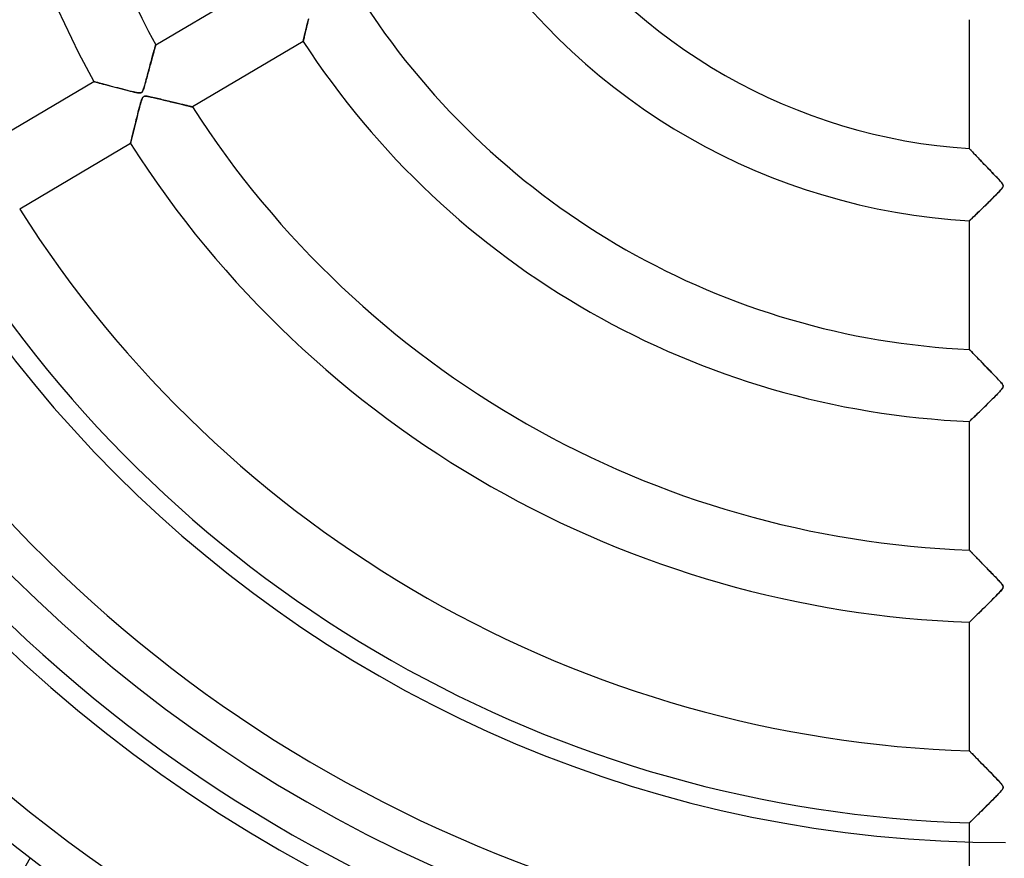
# Model space of a CAD drawing. Header units: millimetres. Extents: x -635 to 635, y -635 to 635.
# Tile 10 of 53: x -137 to 0, y -177 to -60. Entities that reach past the tile are written whole.
import ezdxf

# ---------------------------------------------------------------- set-up
doc = ezdxf.new("R2010")
doc.units = ezdxf.units.MM
doc.layers.add('HIDDEN', color=7, linetype='Continuous')
doc.layers.add('THICK', color=7, linetype='Continuous')

msp = doc.modelspace()

# ---------------------------------------------------------------- linework, layer by layer
at = {"layer": 'HIDDEN'}
for p, q in [((-117.92, -63.93), (-102.55, -54.84)), ((-97.01, -61.57), (-96.93, -61.26)), ((-96.93, -61.22), (-96.99, -61.49)), ((-96.93, -61.26), (-96.86, -60.93)), ((-96.86, -60.94), (-96.93, -61.22)), ((-96.86, -60.93), (-96.77, -60.6)), ((-96.79, -60.65), (-96.86, -60.94)), ((-96.71, -60.34), (-96.79, -60.65)), ((-96.77, -60.6), (-96.69, -60.27)), ((-5, -78.33), (-5, -60.43)), ((-97.36, -63.01), (-97.31, -62.83)), ((-97.3, -62.79), (-97.34, -62.95)), ((-97.31, -62.83), (-97.26, -62.62)), ((-97.26, -62.61), (-97.3, -62.79)), ((-97.26, -62.62), (-97.21, -62.39)), ((-97.21, -62.42), (-97.26, -62.61)), ((-97.21, -62.39), (-97.15, -62.13)), ((-97.16, -62.21), (-97.21, -62.42)), ((-97.11, -61.98), (-97.16, -62.21)), ((-97.15, -62.13), (-97.08, -61.86)), ((-97.05, -61.74), (-97.11, -61.98)), ((-97.08, -61.86), (-97.01, -61.57)), ((-96.99, -61.49), (-97.05, -61.74)), ((-118.03, -64.31), (-118, -64.21)), ((-117.98, -64.16), (-118.01, -64.24)), ((-118, -64.21), (-117.98, -64.13)), ((-117.98, -64.13), (-117.96, -64.06)), ((-117.97, -64.09), (-117.98, -64.16)), ((-117.95, -64.03), (-117.97, -64.09)), ((-117.96, -64.06), (-117.94, -64)), ((-117.94, -63.99), (-117.95, -64.03)), ((-117.93, -63.96), (-117.94, -63.99)), ((-117.94, -64), (-117.93, -63.96)), ((-117.92, -63.94), (-117.93, -63.96)), ((-117.93, -63.96), (-117.92, -63.94)), ((-117.92, -63.93), (-117.92, -63.94)), ((-117.92, -63.94), (-117.92, -63.93)), ((-97.46, -63.45), (-112.83, -72.54)), ((-97.46, -63.45), (-97.45, -63.43)), ((-97.45, -63.43), (-97.46, -63.45)), ((-97.45, -63.43), (-97.44, -63.37)), ((-97.44, -63.39), (-97.45, -63.43)), ((-97.44, -63.37), (-97.42, -63.29)), ((-97.43, -63.31), (-97.44, -63.39)), ((-97.4, -63.22), (-97.43, -63.31)), ((-97.42, -63.29), (-97.39, -63.17)), ((-97.38, -63.1), (-97.4, -63.22)), ((-97.39, -63.17), (-97.36, -63.01)), ((-97.34, -62.95), (-97.38, -63.1)), ((-118.37, -65.55), (-118.41, -65.72)), ((-118.4, -65.65), (-118.35, -65.47)), ((-118.32, -65.39), (-118.37, -65.55)), ((-118.35, -65.47), (-118.3, -65.3)), ((-118.28, -65.23), (-118.32, -65.39)), ((-118.3, -65.3), (-118.25, -65.13)), ((-118.24, -65.08), (-118.28, -65.23)), ((-118.25, -65.13), (-118.21, -64.97)), ((-118.2, -64.93), (-118.24, -65.08)), ((-118.21, -64.97), (-118.17, -64.82)), ((-118.16, -64.79), (-118.2, -64.93)), ((-118.17, -64.82), (-118.13, -64.68)), ((-118.12, -64.67), (-118.16, -64.79)), ((-118.13, -64.68), (-118.09, -64.55)), ((-118.09, -64.54), (-118.12, -64.67)), ((-118.09, -64.55), (-118.06, -64.42)), ((-118.06, -64.43), (-118.09, -64.54)), ((-118.06, -64.42), (-118.03, -64.31)), ((-118.03, -64.33), (-118.06, -64.43)), ((-118.01, -64.24), (-118.03, -64.33)), ((-118.8, -67.15), (-118.74, -66.92)), ((-118.72, -66.84), (-118.77, -67.04)), ((-118.74, -66.92), (-118.68, -66.69)), ((-118.66, -66.64), (-118.72, -66.84)), ((-118.68, -66.69), (-118.62, -66.47)), ((-118.61, -66.45), (-118.66, -66.64)), ((-118.62, -66.47), (-118.56, -66.25)), ((-118.56, -66.26), (-118.61, -66.45)), ((-118.56, -66.25), (-118.5, -66.05)), ((-118.51, -66.08), (-118.56, -66.26)), ((-118.46, -65.9), (-118.51, -66.08)), ((-118.5, -66.05), (-118.45, -65.85)), ((-118.41, -65.72), (-118.46, -65.9)), ((-118.45, -65.85), (-118.4, -65.65)), ((-119.11, -68.28), (-119.17, -68.5)), ((-119.12, -68.34), (-119.06, -68.11)), ((-119.05, -68.07), (-119.11, -68.28)), ((-119.06, -68.11), (-119, -67.88)), ((-118.99, -67.86), (-119.05, -68.07)), ((-119, -67.88), (-118.94, -67.64)), ((-118.94, -67.65), (-118.99, -67.86)), ((-118.94, -67.64), (-118.87, -67.4)), ((-118.88, -67.44), (-118.94, -67.65)), ((-118.83, -67.24), (-118.88, -67.44)), ((-118.87, -67.4), (-118.8, -67.15)), ((-118.77, -67.04), (-118.83, -67.24)), ((-141.88, -78.1), (-126.52, -69.01)), ((-126.5, -69.02), (-126.52, -69.01)), ((-126.52, -69.01), (-126.49, -69.02)), ((-126.45, -69.03), (-126.5, -69.02)), ((-126.49, -69.02), (-126.43, -69.04)), ((-126.36, -69.06), (-126.45, -69.03)), ((-126.43, -69.04), (-126.32, -69.07)), ((-126.25, -69.09), (-126.36, -69.06)), ((-126.32, -69.07), (-126.17, -69.11)), ((-126.1, -69.13), (-126.25, -69.09)), ((-126.17, -69.11), (-125.98, -69.16)), ((-125.93, -69.17), (-126.1, -69.13)), ((-125.98, -69.16), (-125.76, -69.22)), ((-125.74, -69.22), (-125.93, -69.17)), ((-125.76, -69.22), (-125.51, -69.29)), ((-125.53, -69.28), (-125.74, -69.22)), ((-125.29, -69.35), (-125.53, -69.28)), ((-125.51, -69.29), (-125.23, -69.36)), ((-125.04, -69.41), (-125.29, -69.35)), ((-125.23, -69.36), (-124.93, -69.44)), ((-124.78, -69.48), (-125.04, -69.41)), ((-124.93, -69.44), (-124.61, -69.53)), ((-124.49, -69.56), (-124.78, -69.48)), ((-124.61, -69.53), (-124.27, -69.62)), ((-124.19, -69.64), (-124.49, -69.56)), ((-124.27, -69.62), (-123.92, -69.71)), ((-123.87, -69.73), (-124.19, -69.64)), ((-119.47, -69.58), (-119.53, -69.79)), ((-119.53, -69.79), (-119.49, -69.65)), ((-119.49, -69.65), (-119.45, -69.5)), ((-119.41, -69.36), (-119.47, -69.58)), ((-119.45, -69.5), (-119.4, -69.33)), ((-119.35, -69.14), (-119.41, -69.36)), ((-119.4, -69.33), (-119.35, -69.16)), ((-119.29, -68.93), (-119.35, -69.14)), ((-119.35, -69.16), (-119.3, -68.97)), ((-119.3, -68.97), (-119.24, -68.77)), ((-119.23, -68.71), (-119.29, -68.93)), ((-119.24, -68.77), (-119.18, -68.56)), ((-119.17, -68.5), (-119.23, -68.71)), ((-119.18, -68.56), (-119.12, -68.34)), ((-123.92, -69.71), (-123.55, -69.81)), ((-123.53, -69.82), (-123.87, -69.73)), ((-123.55, -69.81), (-123.19, -69.91)), ((-123.18, -69.91), (-123.53, -69.82)), ((-123.19, -69.91), (-122.82, -70)), ((-122.83, -70), (-123.18, -69.91)), ((-122.48, -70.09), (-122.83, -70)), ((-122.82, -70), (-122.47, -70.09)), ((-122.15, -70.18), (-122.48, -70.09)), ((-122.47, -70.09), (-122.13, -70.18)), ((-121.84, -70.25), (-122.15, -70.18)), ((-122.13, -70.18), (-121.8, -70.27)), ((-121.54, -70.33), (-121.84, -70.25)), ((-121.8, -70.27), (-121.48, -70.34)), ((-121.27, -70.39), (-121.54, -70.33)), ((-121.48, -70.34), (-121.19, -70.41)), ((-121.02, -70.45), (-121.27, -70.39)), ((-121.19, -70.41), (-120.92, -70.48)), ((-120.8, -70.5), (-121.02, -70.45)), ((-120.92, -70.48), (-120.68, -70.53)), ((-120.59, -70.55), (-120.8, -70.5)), ((-120.68, -70.53), (-120.46, -70.57)), ((-120.41, -70.58), (-120.59, -70.55)), ((-120.46, -70.57), (-120.28, -70.59)), ((-120.25, -70.6), (-120.41, -70.58)), ((-120.28, -70.59), (-120.14, -70.6)), ((-120.13, -70.6), (-120.25, -70.6)), ((-120.14, -70.6), (-120.03, -70.59)), ((-120.03, -70.59), (-120.13, -70.6)), ((-119.95, -70.57), (-120.03, -70.59)), ((-120.03, -70.59), (-119.95, -70.57)), ((-119.88, -70.53), (-119.95, -70.57)), ((-119.95, -70.57), (-119.88, -70.53)), ((-119.82, -70.47), (-119.88, -70.53)), ((-119.88, -70.53), (-119.82, -70.47)), ((-119.77, -70.39), (-119.82, -70.47)), ((-119.82, -70.47), (-119.76, -70.39)), ((-119.71, -70.28), (-119.77, -70.39)), ((-119.76, -70.39), (-119.71, -70.28)), ((-119.65, -70.14), (-119.71, -70.28)), ((-119.71, -70.28), (-119.66, -70.16)), ((-119.66, -70.16), (-119.61, -70.03)), ((-119.59, -69.98), (-119.65, -70.14)), ((-119.61, -70.03), (-119.57, -69.91)), ((-119.53, -69.79), (-119.59, -69.98)), ((-119.57, -69.91), (-119.53, -69.79)), ((-119.48, -71.05), (-119.56, -71.08)), ((-119.55, -71.07), (-119.48, -71.05)), ((-119.48, -71.05), (-119.38, -71.04)), ((-119.38, -71.04), (-119.48, -71.05)), ((-119.38, -71.04), (-119.26, -71.04)), ((-119.26, -71.04), (-119.38, -71.04)), ((-119.26, -71.04), (-119.13, -71.06)), ((-119.11, -71.06), (-119.26, -71.04)), ((-120.11, -72.36), (-120.18, -72.63)), ((-120.17, -72.57), (-120.09, -72.28)), ((-120.04, -72.11), (-120.11, -72.36)), ((-120.09, -72.28), (-120.01, -72.01)), ((-119.98, -71.89), (-120.04, -72.11)), ((-120.01, -72.01), (-119.94, -71.77)), ((-119.91, -71.69), (-119.98, -71.89)), ((-119.94, -71.77), (-119.87, -71.56)), ((-119.85, -71.51), (-119.91, -71.69)), ((-119.87, -71.56), (-119.81, -71.39)), ((-119.8, -71.37), (-119.85, -71.51)), ((-119.81, -71.39), (-119.75, -71.27)), ((-119.74, -71.26), (-119.8, -71.37)), ((-119.75, -71.27), (-119.69, -71.18)), ((-119.68, -71.17), (-119.74, -71.26)), ((-119.69, -71.18), (-119.62, -71.12)), ((-119.62, -71.12), (-119.68, -71.17)), ((-119.62, -71.12), (-119.55, -71.07)), ((-119.56, -71.08), (-119.62, -71.12)), ((-119.13, -71.06), (-118.99, -71.08)), ((-118.94, -71.09), (-119.11, -71.06)), ((-118.99, -71.08), (-118.86, -71.1)), ((-118.74, -71.13), (-118.94, -71.09)), ((-118.86, -71.1), (-118.74, -71.13)), ((-118.74, -71.13), (-118.6, -71.16)), ((-118.53, -71.17), (-118.74, -71.13)), ((-118.6, -71.16), (-118.45, -71.19)), ((-118.31, -71.22), (-118.53, -71.17)), ((-118.45, -71.19), (-118.28, -71.23)), ((-118.09, -71.27), (-118.31, -71.22)), ((-118.28, -71.23), (-118.1, -71.27)), ((-118.1, -71.27), (-117.91, -71.32)), ((-117.87, -71.33), (-118.09, -71.27)), ((-117.91, -71.32), (-117.71, -71.36)), ((-117.65, -71.38), (-117.87, -71.33)), ((-117.71, -71.36), (-117.49, -71.41)), ((-117.43, -71.43), (-117.65, -71.38)), ((-117.49, -71.41), (-117.27, -71.47)), ((-117.22, -71.48), (-117.43, -71.43)), ((-117.27, -71.47), (-117.05, -71.52)), ((-117, -71.53), (-117.22, -71.48)), ((-117.05, -71.52), (-116.81, -71.58)), ((-116.79, -71.59), (-117, -71.53)), ((-116.81, -71.58), (-116.57, -71.64)), ((-116.58, -71.64), (-116.79, -71.59)), ((-116.37, -71.69), (-116.58, -71.64)), ((-116.57, -71.64), (-116.33, -71.7)), ((-116.16, -71.74), (-116.37, -71.69)), ((-116.33, -71.7), (-116.08, -71.76)), ((-115.96, -71.79), (-116.16, -71.74)), ((-116.08, -71.76), (-115.85, -71.81)), ((-115.76, -71.83), (-115.96, -71.79)), ((-115.85, -71.81), (-115.61, -71.87)), ((-115.57, -71.88), (-115.76, -71.83)), ((-115.61, -71.87), (-115.39, -71.92)), ((-115.37, -71.93), (-115.57, -71.88)), ((-115.39, -71.92), (-115.17, -71.98)), ((-115.18, -71.97), (-115.37, -71.93)), ((-115, -72.02), (-115.18, -71.97)), ((-115.17, -71.98), (-114.97, -72.03)), ((-114.82, -72.06), (-115, -72.02)), ((-114.97, -72.03), (-114.76, -72.08)), ((-114.64, -72.11), (-114.82, -72.06)), ((-114.76, -72.08), (-114.57, -72.12)), ((-114.47, -72.15), (-114.64, -72.11)), ((-114.57, -72.12), (-114.39, -72.17)), ((-114.3, -72.19), (-114.47, -72.15)), ((-114.39, -72.17), (-114.21, -72.21)), ((-114.14, -72.22), (-114.3, -72.19)), ((-114.21, -72.21), (-114.04, -72.25)), ((-113.99, -72.26), (-114.14, -72.22)), ((-114.04, -72.25), (-113.88, -72.29)), ((-113.84, -72.3), (-113.99, -72.26)), ((-113.88, -72.29), (-113.73, -72.32)), ((-113.7, -72.33), (-113.84, -72.3)), ((-113.73, -72.32), (-113.59, -72.36)), ((-113.57, -72.36), (-113.7, -72.33)), ((-113.59, -72.36), (-113.45, -72.39)), ((-113.45, -72.39), (-113.57, -72.36)), ((-113.45, -72.39), (-113.33, -72.42)), ((-113.34, -72.42), (-113.45, -72.39)), ((-113.24, -72.44), (-113.34, -72.42)), ((-120.51, -73.91), (-120.42, -73.55)), ((-120.43, -73.57), (-120.51, -73.91)), ((-120.34, -73.24), (-120.43, -73.57)), ((-120.42, -73.55), (-120.34, -73.21)), ((-120.34, -73.21), (-120.25, -72.88)), ((-120.26, -72.92), (-120.34, -73.24)), ((-120.18, -72.63), (-120.26, -72.92)), ((-120.25, -72.88), (-120.17, -72.57)), ((-113.33, -72.42), (-113.22, -72.44)), ((-113.14, -72.46), (-113.24, -72.44)), ((-113.22, -72.44), (-113.12, -72.47)), ((-113.06, -72.48), (-113.14, -72.46)), ((-113.12, -72.47), (-113.03, -72.49)), ((-112.99, -72.5), (-113.06, -72.48)), ((-113.03, -72.49), (-112.96, -72.51)), ((-112.93, -72.51), (-112.99, -72.5)), ((-112.96, -72.51), (-112.9, -72.52)), ((-112.89, -72.52), (-112.93, -72.51)), ((-112.9, -72.52), (-112.86, -72.53)), ((-112.86, -72.53), (-112.89, -72.52)), ((-112.86, -72.53), (-112.84, -72.53)), ((-112.84, -72.53), (-112.86, -72.53)), ((-112.84, -72.53), (-112.83, -72.54)), ((-112.83, -72.54), (-112.84, -72.53)), ((-120.88, -75.36), (-120.79, -75)), ((-120.78, -74.96), (-120.86, -75.28)), ((-120.79, -75), (-120.7, -74.64)), ((-120.69, -74.62), (-120.78, -74.96)), ((-120.7, -74.64), (-120.61, -74.27)), ((-120.6, -74.27), (-120.69, -74.62)), ((-120.61, -74.27), (-120.51, -73.91)), ((-120.51, -73.91), (-120.6, -74.27)), ((-121.13, -76.39), (-121.19, -76.62)), ((-121.18, -76.61), (-121.11, -76.33)), ((-121.07, -76.14), (-121.13, -76.39)), ((-121.11, -76.33), (-121.04, -76.02)), ((-121, -75.87), (-121.07, -76.14)), ((-121.04, -76.02), (-120.96, -75.7)), ((-120.93, -75.58), (-121, -75.87)), ((-120.96, -75.7), (-120.88, -75.36)), ((-120.86, -75.28), (-120.93, -75.58)), ((-121.43, -77.62), (-136.79, -86.71)), ((-121.43, -77.62), (-121.42, -77.6)), ((-121.42, -77.6), (-121.43, -77.62)), ((-121.42, -77.6), (-121.4, -77.53)), ((-121.41, -77.55), (-121.42, -77.6)), ((-121.39, -77.46), (-121.41, -77.55)), ((-121.4, -77.53), (-121.38, -77.42)), ((-121.36, -77.35), (-121.39, -77.46)), ((-121.38, -77.42), (-121.34, -77.27)), ((-121.33, -77.2), (-121.36, -77.35)), ((-121.34, -77.27), (-121.3, -77.08)), ((-121.28, -77.03), (-121.33, -77.2)), ((-121.3, -77.08), (-121.24, -76.86)), ((-121.24, -76.84), (-121.28, -77.03)), ((-121.24, -76.86), (-121.18, -76.61)), ((-121.19, -76.62), (-121.24, -76.84)), ((-5, -78.33), (-4.99, -78.33)), ((-4.99, -78.34), (-5, -78.33)), ((-4.99, -78.33), (-4.97, -78.36)), ((-4.96, -78.37), (-4.99, -78.34)), ((-4.97, -78.36), (-4.94, -78.39)), ((-4.92, -78.42), (-4.96, -78.37)), ((-4.94, -78.39), (-4.89, -78.45)), ((-4.85, -78.48), (-4.92, -78.42)), ((-4.89, -78.45), (-4.82, -78.51)), ((-4.77, -78.57), (-4.85, -78.48)), ((-4.82, -78.51), (-4.75, -78.59)), ((-4.68, -78.67), (-4.77, -78.57)), ((-4.75, -78.59), (-4.66, -78.69)), ((-4.57, -78.79), (-4.68, -78.67)), ((-4.66, -78.69), (-4.56, -78.79)), ((-4.45, -78.91), (-4.57, -78.79)), ((-4.56, -78.79), (-4.46, -78.9)), ((-4.46, -78.9), (-4.34, -79.03)), ((-4.32, -79.05), (-4.45, -78.91)), ((-4.34, -79.03), (-4.21, -79.16)), ((-4.18, -79.2), (-4.32, -79.05)), ((-4.21, -79.16), (-4.08, -79.31)), ((-4.03, -79.36), (-4.18, -79.2)), ((-4.08, -79.31), (-3.94, -79.46)), ((-3.87, -79.53), (-4.03, -79.36)), ((-3.94, -79.46), (-3.79, -79.61)), ((-3.7, -79.71), (-3.87, -79.53)), ((-3.79, -79.61), (-3.63, -79.78)), ((-3.52, -79.89), (-3.7, -79.71)), ((-3.63, -79.78), (-3.47, -79.94)), ((-3.33, -80.09), (-3.52, -79.89)), ((-3.47, -79.94), (-3.3, -80.12)), ((-3.13, -80.3), (-3.33, -80.09)), ((-3.3, -80.12), (-3.13, -80.3)), ((-3.13, -80.3), (-2.96, -80.48)), ((-2.93, -80.51), (-3.13, -80.3)), ((-2.96, -80.48), (-2.78, -80.66)), ((-2.71, -80.73), (-2.93, -80.51)), ((-2.78, -80.66), (-2.6, -80.85)), ((-2.5, -80.96), (-2.71, -80.73)), ((-2.6, -80.85), (-2.41, -81.05)), ((-2.29, -81.18), (-2.5, -80.96)), ((-2.41, -81.05), (-2.22, -81.24)), ((-2.08, -81.39), (-2.29, -81.18)), ((-2.22, -81.24), (-2.03, -81.44)), ((-1.88, -81.6), (-2.08, -81.39)), ((-2.03, -81.44), (-1.84, -81.64)), ((-1.69, -81.8), (-1.88, -81.6)), ((-1.84, -81.64), (-1.64, -81.85)), ((-1.5, -81.99), (-1.69, -81.8)), ((-1.64, -81.85), (-1.45, -82.04)), ((-1.33, -82.17), (-1.5, -81.99)), ((-1.45, -82.04), (-1.27, -82.23)), ((-1.17, -82.34), (-1.33, -82.17)), ((-1.27, -82.23), (-1.11, -82.41)), ((-1.02, -82.49), (-1.17, -82.34)), ((-1.11, -82.41), (-0.95, -82.57)), ((-0.89, -82.63), (-1.02, -82.49)), ((-0.95, -82.57), (-0.81, -82.73)), ((-0.78, -82.76), (-0.89, -82.63)), ((-0.81, -82.73), (-0.68, -82.87)), ((-0.68, -82.87), (-0.78, -82.76)), ((-0.68, -82.87), (-0.58, -82.99)), ((-0.58, -82.98), (-0.68, -82.87)), ((-0.5, -83.09), (-0.58, -82.98)), ((-0.58, -82.99), (-0.49, -83.1)), ((-0.42, -83.19), (-0.5, -83.09)), ((-0.49, -83.1), (-0.42, -83.19)), ((-0.42, -83.19), (-0.37, -83.28)), ((-0.37, -83.28), (-0.42, -83.19)), ((-0.37, -83.28), (-0.34, -83.35)), ((-0.34, -83.36), (-0.37, -83.28)), ((-1.24, -84.66), (-1.41, -84.83)), ((-1.29, -84.72), (-1.1, -84.53)), ((-1.08, -84.5), (-1.24, -84.66)), ((-1.1, -84.53), (-0.93, -84.35)), ((-0.94, -84.36), (-1.08, -84.5)), ((-0.82, -84.23), (-0.94, -84.36)), ((-0.93, -84.35), (-0.77, -84.18)), ((-0.71, -84.11), (-0.82, -84.23)), ((-0.77, -84.18), (-0.64, -84.02)), ((-0.61, -83.99), (-0.71, -84.11)), ((-0.64, -84.02), (-0.52, -83.89)), ((-0.52, -83.88), (-0.61, -83.99)), ((-0.52, -83.89), (-0.43, -83.77)), ((-0.44, -83.78), (-0.52, -83.88)), ((-0.38, -83.69), (-0.44, -83.78)), ((-0.43, -83.77), (-0.37, -83.67)), ((-0.35, -83.62), (-0.38, -83.69)), ((-0.37, -83.67), (-0.33, -83.58)), ((-0.32, -83.55), (-0.35, -83.62)), ((-0.34, -83.35), (-0.32, -83.42)), ((-0.32, -83.43), (-0.34, -83.36)), ((-0.33, -83.58), (-0.32, -83.51)), ((-0.32, -83.42), (-0.32, -83.48)), ((-0.32, -83.51), (-0.32, -83.43)), ((-0.32, -83.48), (-0.32, -83.55)), ((-2.9, -86.31), (-2.66, -86.07)), ((-2.61, -86.03), (-2.83, -86.24)), ((-2.66, -86.07), (-2.41, -85.83)), ((-2.39, -85.81), (-2.61, -86.03)), ((-2.41, -85.83), (-2.17, -85.6)), ((-2.18, -85.61), (-2.39, -85.81)), ((-1.97, -85.4), (-2.18, -85.61)), ((-2.17, -85.6), (-1.94, -85.37)), ((-1.78, -85.2), (-1.97, -85.4)), ((-1.94, -85.37), (-1.71, -85.14)), ((-1.59, -85.01), (-1.78, -85.2)), ((-1.71, -85.14), (-1.5, -84.93)), ((-1.41, -84.83), (-1.59, -85.01)), ((-1.5, -84.93), (-1.29, -84.72)), ((-4.22, -87.58), (-4.03, -87.4)), ((-3.99, -87.37), (-4.15, -87.52)), ((-4.03, -87.4), (-3.82, -87.2)), ((-3.83, -87.2), (-3.99, -87.37)), ((-3.65, -87.03), (-3.83, -87.2)), ((-3.82, -87.2), (-3.61, -87)), ((-3.46, -86.85), (-3.65, -87.03)), ((-3.61, -87), (-3.38, -86.78)), ((-3.26, -86.66), (-3.46, -86.85)), ((-3.38, -86.78), (-3.15, -86.55)), ((-3.05, -86.45), (-3.26, -86.66)), ((-3.15, -86.55), (-2.9, -86.31)), ((-2.83, -86.24), (-3.05, -86.45)), ((-4.99, -88.31), (-5, -88.32)), ((-5, -88.32), (-4.99, -88.31)), ((-5, -106.19), (-5, -88.32)), ((-4.99, -88.31), (-4.95, -88.27)), ((-4.96, -88.29), (-4.99, -88.31)), ((-4.91, -88.24), (-4.96, -88.29)), ((-4.95, -88.27), (-4.88, -88.21)), ((-4.85, -88.18), (-4.91, -88.24)), ((-4.88, -88.21), (-4.79, -88.13)), ((-4.77, -88.1), (-4.85, -88.18)), ((-4.79, -88.13), (-4.68, -88.02)), ((-4.67, -88.01), (-4.77, -88.1)), ((-4.68, -88.02), (-4.54, -87.89)), ((-4.56, -87.9), (-4.67, -88.01)), ((-4.43, -87.79), (-4.56, -87.9)), ((-4.54, -87.89), (-4.39, -87.74)), ((-4.3, -87.66), (-4.43, -87.79)), ((-4.39, -87.74), (-4.22, -87.58)), ((-4.15, -87.52), (-4.3, -87.66)), ((-5, -106.19), (-4.99, -106.2)), ((-4.99, -106.2), (-5, -106.19)), ((-4.99, -106.2), (-4.97, -106.23)), ((-4.96, -106.23), (-4.99, -106.2)), ((-4.97, -106.23), (-4.93, -106.27)), ((-4.92, -106.28), (-4.96, -106.23)), ((-4.93, -106.27), (-4.87, -106.32)), ((-4.86, -106.34), (-4.92, -106.28)), ((-4.87, -106.32), (-4.8, -106.4)), ((-4.78, -106.43), (-4.86, -106.34)), ((-4.8, -106.4), (-4.72, -106.48)), ((-4.69, -106.52), (-4.78, -106.43)), ((-4.72, -106.48), (-4.62, -106.59)), ((-4.58, -106.63), (-4.69, -106.52)), ((-4.62, -106.59), (-4.52, -106.7)), ((-4.47, -106.75), (-4.58, -106.63)), ((-4.52, -106.7), (-4.4, -106.83)), ((-4.34, -106.88), (-4.47, -106.75)), ((-4.4, -106.83), (-4.26, -106.96)), ((-4.2, -107.03), (-4.34, -106.88)), ((-4.26, -106.96), (-4.12, -107.11)), ((-4.06, -107.18), (-4.2, -107.03)), ((-4.12, -107.11), (-3.97, -107.26)), ((-3.9, -107.34), (-4.06, -107.18)), ((-3.97, -107.26), (-3.82, -107.43)), ((-3.74, -107.51), (-3.9, -107.34)), ((-3.82, -107.43), (-3.65, -107.6)), ((-3.57, -107.68), (-3.74, -107.51)), ((-3.65, -107.6), (-3.48, -107.78)), ((-3.39, -107.87), (-3.57, -107.68)), ((-3.48, -107.78), (-3.3, -107.96)), ((-3.2, -108.06), (-3.39, -107.87)), ((-3.3, -107.96), (-3.12, -108.15)), ((-3.01, -108.27), (-3.2, -108.06)), ((-3.12, -108.15), (-2.93, -108.35)), ((-2.8, -108.48), (-3.01, -108.27)), ((-2.93, -108.35), (-2.74, -108.55)), ((-2.59, -108.69), (-2.8, -108.48)), ((-2.74, -108.55), (-2.54, -108.75)), ((-2.38, -108.91), (-2.59, -108.69)), ((-2.54, -108.75), (-2.34, -108.96)), ((-2.17, -109.13), (-2.38, -108.91)), ((-2.34, -108.96), (-2.14, -109.17)), ((-1.97, -109.34), (-2.17, -109.13)), ((-2.14, -109.17), (-1.93, -109.38)), ((-1.78, -109.54), (-1.97, -109.34)), ((-1.93, -109.38), (-1.72, -109.6)), ((-1.59, -109.73), (-1.78, -109.54)), ((-1.72, -109.6), (-1.51, -109.81)), ((-1.42, -109.91), (-1.59, -109.73)), ((-1.51, -109.81), (-1.31, -110.02)), ((-1.25, -110.08), (-1.42, -109.91)), ((-1.31, -110.02), (-1.13, -110.21)), ((-1.1, -110.24), (-1.25, -110.08)), ((-1.13, -110.21), (-0.96, -110.39)), ((-0.96, -110.39), (-1.1, -110.24)), ((-0.96, -110.39), (-0.81, -110.55)), ((-0.84, -110.52), (-0.96, -110.39)), ((-0.73, -110.64), (-0.84, -110.52)), ((-0.81, -110.55), (-0.67, -110.7)), ((-0.63, -110.75), (-0.73, -110.64)), ((-0.91, -112.15), (-0.75, -111.98)), ((-0.71, -111.93), (-0.82, -112.06)), ((-0.75, -111.98), (-0.62, -111.83)), ((-0.61, -111.81), (-0.71, -111.93)), ((-0.67, -110.7), (-0.56, -110.84)), ((-0.54, -110.86), (-0.63, -110.75)), ((-0.62, -111.83), (-0.5, -111.69)), ((-0.51, -111.7), (-0.61, -111.81)), ((-0.56, -110.84), (-0.47, -110.95)), ((-0.46, -110.97), (-0.54, -110.86)), ((-0.43, -111.6), (-0.51, -111.7)), ((-0.5, -111.69), (-0.42, -111.57)), ((-0.47, -110.95), (-0.4, -111.05)), ((-0.39, -111.07), (-0.46, -110.97)), ((-0.38, -111.5), (-0.43, -111.6)), ((-0.42, -111.57), (-0.36, -111.47)), ((-0.4, -111.05), (-0.36, -111.13)), ((-0.35, -111.15), (-0.39, -111.07)), ((-0.34, -111.42), (-0.38, -111.5)), ((-0.36, -111.13), (-0.33, -111.21)), ((-0.36, -111.47), (-0.33, -111.39)), ((-0.32, -111.23), (-0.35, -111.15)), ((-0.32, -111.35), (-0.34, -111.42)), ((-0.33, -111.21), (-0.32, -111.28)), ((-0.33, -111.39), (-0.32, -111.31)), ((-0.32, -111.31), (-0.32, -111.23)), ((-0.32, -111.28), (-0.32, -111.35)), ((-2.04, -113.29), (-2.26, -113.51)), ((-2.17, -113.42), (-1.93, -113.19)), ((-1.83, -113.08), (-2.04, -113.29)), ((-1.93, -113.19), (-1.7, -112.96)), ((-1.63, -112.88), (-1.83, -113.08)), ((-1.7, -112.96), (-1.49, -112.74)), ((-1.44, -112.69), (-1.63, -112.88)), ((-1.49, -112.74), (-1.28, -112.53)), ((-1.26, -112.51), (-1.44, -112.69)), ((-1.28, -112.53), (-1.09, -112.34)), ((-1.1, -112.34), (-1.26, -112.51)), ((-0.95, -112.19), (-1.1, -112.34)), ((-1.09, -112.34), (-0.91, -112.15)), ((-0.82, -112.06), (-0.95, -112.19)), ((-3.61, -114.84), (-3.38, -114.62)), ((-3.36, -114.59), (-3.55, -114.78)), ((-3.38, -114.62), (-3.15, -114.39)), ((-3.15, -114.39), (-3.36, -114.59)), ((-3.15, -114.39), (-2.9, -114.15)), ((-2.93, -114.18), (-3.15, -114.39)), ((-2.71, -113.96), (-2.93, -114.18)), ((-2.9, -114.15), (-2.65, -113.9)), ((-2.48, -113.73), (-2.71, -113.96)), ((-2.65, -113.9), (-2.41, -113.66)), ((-2.26, -113.51), (-2.48, -113.73)), ((-2.41, -113.66), (-2.17, -113.42)), ((-4.99, -116.17), (-4.95, -116.13)), ((-4.96, -116.14), (-4.99, -116.17)), ((-4.9, -116.09), (-4.96, -116.14)), ((-4.95, -116.13), (-4.88, -116.07)), ((-4.83, -116.02), (-4.9, -116.09)), ((-4.88, -116.07), (-4.79, -115.98)), ((-4.74, -115.93), (-4.83, -116.02)), ((-4.79, -115.98), (-4.68, -115.88)), ((-4.64, -115.83), (-4.74, -115.93)), ((-4.68, -115.88), (-4.55, -115.75)), ((-4.52, -115.72), (-4.64, -115.83)), ((-4.55, -115.75), (-4.39, -115.6)), ((-4.38, -115.59), (-4.52, -115.72)), ((-4.39, -115.6), (-4.22, -115.43)), ((-4.24, -115.45), (-4.38, -115.59)), ((-4.08, -115.3), (-4.24, -115.45)), ((-4.22, -115.43), (-4.03, -115.25)), ((-3.92, -115.14), (-4.08, -115.3)), ((-4.03, -115.25), (-3.83, -115.05)), ((-3.74, -114.97), (-3.92, -115.14)), ((-3.83, -115.05), (-3.61, -114.84)), ((-3.55, -114.78), (-3.74, -114.97)), ((-4.99, -116.17), (-5, -116.18)), ((-5, -116.18), (-4.99, -116.17)), ((-5, -134.04), (-5, -116.18)), ((-5, -134.04), (-5, -134.05)), ((-4.99, -134.05), (-5, -134.04)), ((-5, -134.05), (-4.98, -134.06)), ((-4.98, -134.07), (-4.99, -134.05)), ((-4.98, -134.06), (-4.96, -134.09)), ((-4.95, -134.1), (-4.98, -134.07)), ((-4.96, -134.09), (-4.93, -134.12)), ((-4.91, -134.14), (-4.95, -134.1)), ((-4.93, -134.12), (-4.88, -134.16)), ((-4.86, -134.19), (-4.91, -134.14)), ((-4.88, -134.16), (-4.83, -134.21)), ((-4.79, -134.26), (-4.86, -134.19)), ((-4.83, -134.21), (-4.78, -134.27)), ((-4.72, -134.33), (-4.79, -134.26)), ((-4.78, -134.27), (-4.71, -134.34)), ((-4.64, -134.41), (-4.72, -134.33)), ((-4.71, -134.34), (-4.64, -134.42)), ((-4.56, -134.5), (-4.64, -134.41)), ((-4.64, -134.42), (-4.56, -134.5)), ((-4.56, -134.5), (-4.47, -134.59)), ((-4.46, -134.6), (-4.56, -134.5)), ((-4.47, -134.59), (-4.38, -134.69)), ((-4.36, -134.71), (-4.46, -134.6)), ((-4.38, -134.69), (-4.28, -134.79)), ((-4.25, -134.82), (-4.36, -134.71)), ((-4.28, -134.79), (-4.17, -134.9)), ((-4.14, -134.94), (-4.25, -134.82)), ((-4.17, -134.9), (-4.06, -135.01)), ((-4.02, -135.06), (-4.14, -134.94)), ((-4.06, -135.01), (-3.95, -135.13)), ((-3.89, -135.19), (-4.02, -135.06)), ((-3.95, -135.13), (-3.83, -135.25)), ((-3.76, -135.33), (-3.89, -135.19)), ((-3.83, -135.25), (-3.71, -135.38)), ((-3.62, -135.47), (-3.76, -135.33)), ((-3.71, -135.38), (-3.58, -135.51)), ((-3.47, -135.62), (-3.62, -135.47)), ((-3.58, -135.51), (-3.45, -135.64)), ((-3.32, -135.77), (-3.47, -135.62)), ((-3.45, -135.64), (-3.32, -135.78)), ((-3.17, -135.93), (-3.32, -135.77)), ((-3.32, -135.78), (-3.18, -135.92)), ((-3.18, -135.92), (-3.04, -136.06)), ((-3.01, -136.1), (-3.17, -135.93)), ((-3.04, -136.06), (-2.9, -136.21)), ((-2.84, -136.27), (-3.01, -136.1)), ((-2.9, -136.21), (-2.76, -136.36)), ((-2.67, -136.44), (-2.84, -136.27)), ((-2.76, -136.36), (-2.61, -136.5)), ((-2.5, -136.62), (-2.67, -136.44)), ((-2.61, -136.5), (-2.47, -136.66)), ((-2.32, -136.8), (-2.5, -136.62)), ((-2.47, -136.66), (-2.32, -136.81)), ((-2.15, -136.98), (-2.32, -136.8)), ((-2.32, -136.81), (-2.17, -136.97)), ((-2.17, -136.97), (-2.01, -137.12)), ((-1.98, -137.15), (-2.15, -136.98)), ((-2.01, -137.12), (-1.86, -137.28)), ((-1.82, -137.32), (-1.98, -137.15)), ((-1.86, -137.28), (-1.7, -137.44)), ((-1.66, -137.49), (-1.82, -137.32)), ((-1.7, -137.44), (-1.55, -137.6)), ((-1.51, -137.64), (-1.66, -137.49)), ((-1.55, -137.6), (-1.39, -137.76)), ((-1.36, -137.79), (-1.51, -137.64)), ((-1.39, -137.76), (-1.24, -137.92)), ((-1.23, -137.93), (-1.36, -137.79)), ((-1.24, -137.92), (-1.08, -138.09)), ((-1.1, -138.07), (-1.23, -137.93)), ((-0.98, -138.19), (-1.1, -138.07)), ((-1.08, -138.09), (-0.93, -138.25)), ((-0.88, -138.31), (-0.98, -138.19)), ((-0.93, -138.25), (-0.78, -138.41)), ((-0.78, -138.41), (-0.88, -138.31)), ((-0.78, -138.41), (-0.65, -138.56)), ((-0.69, -138.51), (-0.78, -138.41)), ((-0.61, -138.6), (-0.69, -138.51)), ((-0.65, -138.56), (-0.53, -138.7)), ((-0.52, -138.71), (-0.61, -138.6)), ((-0.53, -138.7), (-0.44, -138.82)), ((-0.44, -138.82), (-0.52, -138.71)), ((-0.46, -139.46), (-0.39, -139.35)), ((-0.38, -139.34), (-0.45, -139.44)), ((-0.44, -138.82), (-0.38, -138.92)), ((-0.38, -138.92), (-0.44, -138.82)), ((-0.39, -139.35), (-0.34, -139.25)), ((-0.38, -138.92), (-0.34, -139.01)), ((-0.34, -139), (-0.38, -138.92)), ((-0.34, -139.25), (-0.38, -139.34)), ((-0.32, -139.09), (-0.34, -139)), ((-0.34, -139.01), (-0.32, -139.09)), ((-0.32, -139.17), (-0.34, -139.25)), ((-0.34, -139.25), (-0.32, -139.17)), ((-0.32, -139.09), (-0.32, -139.17)), ((-0.32, -139.17), (-0.32, -139.09)), ((-1.55, -140.63), (-1.78, -140.86)), ((-1.76, -140.85), (-1.52, -140.6)), ((-1.33, -140.42), (-1.55, -140.63)), ((-1.52, -140.6), (-1.29, -140.37)), ((-1.14, -140.21), (-1.33, -140.42)), ((-1.29, -140.37), (-1.08, -140.16)), ((-0.96, -140.03), (-1.14, -140.21)), ((-1.08, -140.16), (-0.89, -139.96)), ((-0.81, -139.86), (-0.96, -140.03)), ((-0.89, -139.96), (-0.72, -139.77)), ((-0.66, -139.71), (-0.81, -139.86)), ((-0.72, -139.77), (-0.58, -139.61)), ((-0.54, -139.57), (-0.66, -139.71)), ((-0.58, -139.61), (-0.46, -139.46)), ((-0.45, -139.44), (-0.54, -139.57)), ((-3.07, -142.15), (-2.8, -141.88)), ((-2.79, -141.87), (-3.04, -142.11)), ((-2.8, -141.88), (-2.53, -141.62)), ((-2.53, -141.61), (-2.79, -141.87)), ((-2.53, -141.62), (-2.27, -141.35)), ((-2.27, -141.36), (-2.53, -141.61)), ((-2.27, -141.35), (-2.01, -141.1)), ((-2.02, -141.11), (-2.27, -141.36)), ((-1.78, -140.86), (-2.02, -141.11)), ((-2.01, -141.1), (-1.76, -140.85)), ((-4.42, -143.47), (-4.56, -143.61)), ((-4.44, -143.48), (-4.25, -143.3)), ((-4.26, -143.31), (-4.42, -143.47)), ((-4.09, -143.15), (-4.26, -143.31)), ((-4.25, -143.3), (-4.05, -143.1)), ((-3.91, -142.97), (-4.09, -143.15)), ((-4.05, -143.1), (-3.82, -142.88)), ((-3.71, -142.77), (-3.91, -142.97)), ((-3.82, -142.88), (-3.58, -142.65)), ((-3.5, -142.56), (-3.71, -142.77)), ((-3.58, -142.65), (-3.33, -142.4)), ((-3.27, -142.34), (-3.5, -142.56)), ((-3.33, -142.4), (-3.07, -142.15)), ((-3.04, -142.11), (-3.27, -142.34)), ((-5, -144.03), (-4.98, -144.01)), ((-4.99, -144.02), (-5, -144.03)), ((-5, -161.88), (-5, -144.03)), ((-4.95, -143.98), (-4.99, -144.02)), ((-4.98, -144.01), (-4.93, -143.96)), ((-4.88, -143.92), (-4.95, -143.98)), ((-4.93, -143.96), (-4.85, -143.89)), ((-4.8, -143.83), (-4.88, -143.92)), ((-4.85, -143.89), (-4.74, -143.78)), ((-4.69, -143.73), (-4.8, -143.83)), ((-4.74, -143.78), (-4.6, -143.64)), ((-4.56, -143.61), (-4.69, -143.73)), ((-4.6, -143.64), (-4.44, -143.48)), ((-5, -161.88), (-4.99, -161.89)), ((-4.99, -161.89), (-5, -161.88)), ((-4.99, -161.89), (-4.96, -161.93)), ((-4.97, -161.92), (-4.99, -161.89)), ((-4.92, -161.96), (-4.97, -161.92)), ((-4.96, -161.93), (-4.91, -161.98)), ((-4.87, -162.02), (-4.92, -161.96)), ((-4.91, -161.98), (-4.83, -162.05)), ((-4.79, -162.1), (-4.87, -162.02)), ((-4.83, -162.05), (-4.74, -162.15)), ((-4.7, -162.19), (-4.79, -162.1)), ((-4.74, -162.15), (-4.64, -162.26)), ((-4.6, -162.29), (-4.7, -162.19)), ((-4.64, -162.26), (-4.52, -162.38)), ((-4.49, -162.41), (-4.6, -162.29)), ((-4.52, -162.38), (-4.38, -162.52)), ((-4.36, -162.54), (-4.49, -162.41)), ((-4.38, -162.52), (-4.23, -162.68)), ((-4.22, -162.69), (-4.36, -162.54)), ((-4.23, -162.68), (-4.07, -162.84)), ((-4.06, -162.85), (-4.22, -162.69)), ((-4.07, -162.84), (-3.9, -163.01)), ((-3.89, -163.03), (-4.06, -162.85)), ((-3.9, -163.01), (-3.73, -163.2)), ((-3.71, -163.21), (-3.89, -163.03)), ((-3.73, -163.2), (-3.54, -163.39)), ((-3.52, -163.41), (-3.71, -163.21)), ((-3.54, -163.39), (-3.35, -163.58)), ((-3.32, -163.62), (-3.52, -163.41)), ((-3.35, -163.58), (-3.15, -163.79)), ((-3.1, -163.83), (-3.32, -163.62)), ((-3.15, -163.79), (-2.95, -164)), ((-2.88, -164.06), (-3.1, -163.83)), ((-2.95, -164), (-2.74, -164.21)), ((-2.65, -164.3), (-2.88, -164.06)), ((-2.74, -164.21), (-2.52, -164.43)), ((-2.41, -164.54), (-2.65, -164.3)), ((-2.52, -164.43), (-2.31, -164.65)), ((-2.16, -164.79), (-2.41, -164.54)), ((-2.31, -164.65), (-2.09, -164.87)), ((-1.91, -165.05), (-2.16, -164.79)), ((-2.09, -164.87), (-1.86, -165.1)), ((-1.66, -165.31), (-1.91, -165.05)), ((-1.86, -165.1), (-1.64, -165.33)), ((-1.43, -165.55), (-1.66, -165.31)), ((-1.64, -165.33), (-1.42, -165.55)), ((-1.21, -165.78), (-1.43, -165.55)), ((-1.42, -165.55), (-1.22, -165.77)), ((-1.22, -165.77), (-1.03, -165.96)), ((-1.01, -165.98), (-1.21, -165.78)), ((-1.03, -165.96), (-0.86, -166.14)), ((-0.84, -166.17), (-1.01, -165.98)), ((-0.86, -166.14), (-0.71, -166.31)), ((-0.69, -166.34), (-0.84, -166.17)), ((-0.71, -166.31), (-0.59, -166.45)), ((-0.57, -166.48), (-0.69, -166.34)), ((-0.59, -166.45), (-0.49, -166.58)), ((-0.47, -166.6), (-0.57, -166.48)), ((-0.49, -166.58), (-0.41, -166.69)), ((-0.4, -166.7), (-0.47, -166.6)), ((-0.41, -166.69), (-0.36, -166.78)), ((-1.22, -168.13), (-1.07, -167.97)), ((-1.01, -167.91), (-1.18, -168.08)), ((-1.07, -167.97), (-0.93, -167.82)), ((-0.87, -167.76), (-1.01, -167.91)), ((-0.93, -167.82), (-0.8, -167.68)), ((-0.74, -167.62), (-0.87, -167.76)), ((-0.8, -167.68), (-0.68, -167.56)), ((-0.62, -167.49), (-0.74, -167.62)), ((-0.68, -167.56), (-0.58, -167.44)), ((-0.52, -167.36), (-0.62, -167.49)), ((-0.58, -167.44), (-0.5, -167.33)), ((-0.44, -167.25), (-0.52, -167.36)), ((-0.5, -167.33), (-0.42, -167.23)), ((-0.38, -167.16), (-0.44, -167.25)), ((-0.42, -167.23), (-0.36, -167.13)), ((-0.35, -166.79), (-0.4, -166.7)), ((-0.34, -167.08), (-0.38, -167.16)), ((-0.36, -166.78), (-0.33, -166.86)), ((-0.36, -167.13), (-0.33, -167.04)), ((-0.32, -166.88), (-0.35, -166.79)), ((-0.32, -167), (-0.34, -167.08)), ((-0.33, -166.86), (-0.32, -166.93)), ((-0.33, -167.04), (-0.32, -166.96)), ((-0.32, -166.96), (-0.32, -166.88)), ((-0.32, -166.93), (-0.32, -167)), ((-2.42, -169.33), (-2.66, -169.57)), ((-2.6, -169.51), (-2.41, -169.33)), ((-2.19, -169.1), (-2.42, -169.33)), ((-2.41, -169.33), (-2.23, -169.15)), ((-2.23, -169.15), (-2.05, -168.97)), ((-1.97, -168.88), (-2.19, -169.1)), ((-2.05, -168.97), (-1.88, -168.79)), ((-1.75, -168.66), (-1.97, -168.88)), ((-1.88, -168.79), (-1.71, -168.62)), ((-1.55, -168.46), (-1.75, -168.66)), ((-1.71, -168.62), (-1.54, -168.45)), ((-1.35, -168.26), (-1.55, -168.46)), ((-1.54, -168.45), (-1.38, -168.29)), ((-1.38, -168.29), (-1.22, -168.13)), ((-1.18, -168.08), (-1.35, -168.26)), ((-3.97, -170.87), (-3.82, -170.71)), ((-3.74, -170.64), (-3.92, -170.82)), ((-3.82, -170.71), (-3.66, -170.56)), ((-3.55, -170.45), (-3.74, -170.64)), ((-3.66, -170.56), (-3.49, -170.39)), ((-3.34, -170.24), (-3.55, -170.45)), ((-3.49, -170.39), (-3.32, -170.22)), ((-3.12, -170.03), (-3.34, -170.24)), ((-3.32, -170.22), (-3.14, -170.05)), ((-3.14, -170.05), (-2.96, -169.87)), ((-2.89, -169.8), (-3.12, -170.03)), ((-2.96, -169.87), (-2.78, -169.69)), ((-2.66, -169.57), (-2.89, -169.8)), ((-2.78, -169.69), (-2.6, -169.51)), ((-4.99, -171.86), (-5, -171.87)), ((-5, -171.87), (-4.99, -171.86)), ((-5, -189.72), (-5, -171.87)), ((-4.96, -171.83), (-4.99, -171.86)), ((-4.99, -171.86), (-4.97, -171.84)), ((-4.97, -171.84), (-4.93, -171.8)), ((-4.91, -171.78), (-4.96, -171.83)), ((-4.93, -171.8), (-4.87, -171.74)), ((-4.84, -171.71), (-4.91, -171.78)), ((-4.87, -171.74), (-4.8, -171.67)), ((-4.75, -171.63), (-4.84, -171.71)), ((-4.8, -171.67), (-4.72, -171.59)), ((-4.65, -171.53), (-4.75, -171.63)), ((-4.72, -171.59), (-4.62, -171.5)), ((-4.53, -171.41), (-4.65, -171.53)), ((-4.62, -171.5), (-4.51, -171.39)), ((-4.4, -171.28), (-4.53, -171.41)), ((-4.51, -171.39), (-4.39, -171.27)), ((-4.25, -171.14), (-4.4, -171.28)), ((-4.39, -171.27), (-4.26, -171.15)), ((-4.26, -171.15), (-4.12, -171.01)), ((-4.09, -170.98), (-4.25, -171.14)), ((-4.12, -171.01), (-3.97, -170.87)), ((-3.92, -170.82), (-4.09, -170.98)), ((-135.34, -176.73), (-135.34, -176.73))]:
    msp.add_line(p, q, dxfattribs=at)
for radius, start, end in [(174.62, 90, 270), (606.5, 180.00002, 0), (500, 180, 0), (495, 180, 0), (144.12, 180, 208.6118), (134.13, 180, 208.4638), (556.5, 180, 0), (551.5, 180, 0), (194.78, 180, 0), (78.48, 214.2526, 266.3474), (88.47, 213.8401, 266.7599), (106.31, 213.2958, 267.3043), (116.29, 213.0642, 267.5357), (134.13, 212.7363, 267.8637), (144.12, 212.5883, 268.0117), (161.96, 212.3691, 268.2309), (171.94, 212.2664, 268.3336), (189.78, 212.1097, 268.4903), (199.76, 212.0342, 268.5658), (217.61, 211.9166, 268.6834), (227.59, 227.3568, 267.9208)]:
    msp.add_arc((0, 0), radius, start, end, dxfattribs=at)
at = {"layer": 'THICK'}
msp.add_line((-135.34, -176.73), (-270.86, -414.31), dxfattribs=at)
for radius, start, end in [(202.45, 90, 270), (494.99, 180, 0), (552.5, 180, 0), (222.6, 180, 270)]:
    msp.add_arc((0, 0), radius, start, end, dxfattribs=at)

doc.saveas('drawing.dxf')
